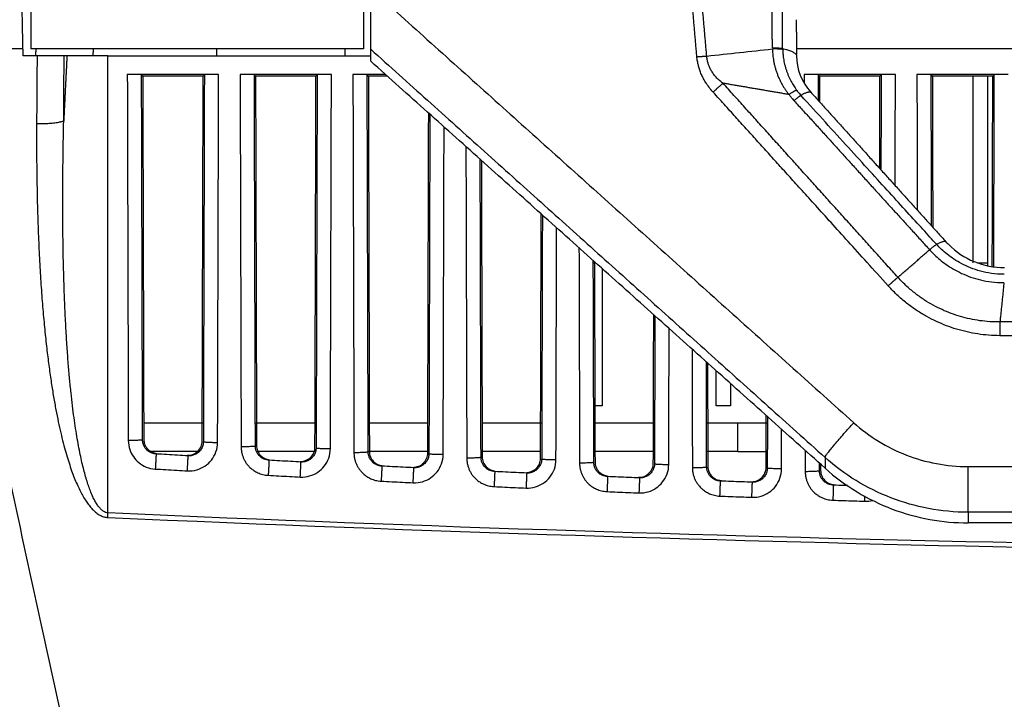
# Model space of a CAD drawing. Header units: millimetres. Extents: x 9946 to 11276, y -4769 to -3439.
# Tile 47 of 100: x 10811 to 10880, y -4035 to -3987. Entities that reach past the tile are written whole.
import ezdxf

# ---------------------------------------------------------------- set-up
doc = ezdxf.new("R2010")
doc.units = ezdxf.units.MM
doc.layers.add('ROXX NEO mini i_Fixture', color=7, linetype='Continuous', true_color=0x000000)

msp = doc.modelspace()

# ---------------------------------------------------------------- linework, layer by layer
at = {"layer": 'ROXX NEO mini i_Fixture', "color": 18, "lineweight": -3, "true_color": 0x000000}
for points, degree in [([(10835.138, -3984.875), (10852.05, -4000.067), (10868.961, -4015.26)], 2), ([(10835.138, -3989.108), (10835.138, -3989.058), (10835.138, -3988.631), (10835.138, -3987.678), (10835.138, -3986.452), (10835.138, -3985.452), (10835.138, -3984.875)], 3), ([(10810.785, -3989.068), (10810.785, -3989.068), (10810.78, -3988.829), (10810.767, -3988.171), (10810.747, -3987.24), (10810.73, -3986.42), (10810.719, -3985.89)], 3), ([(10857.98, -3989.633), (10857.839, -3987.994), (10857.697, -3986.356)], 2), ([(10858.669, -3989.58), (10858.53, -3987.971), (10858.39, -3986.363)], 2), ([(10863.27, -3989.002), (10863.259, -3987.732), (10863.248, -3986.462)], 2), ([(10863.988, -3989.053), (10863.978, -3987.786), (10863.967, -3986.52)], 2), ([(10864.938, -3987.036), (10864.949, -3988.246), (10864.959, -3989.455)], 2), ([(10810.785, -3989.068), (10806.712, -3989.068), (10802.638, -3989.068)], 2), ([(10810.796, -3989.568), (10810.795, -3989.513), (10810.792, -3989.402), (10810.789, -3989.235), (10810.786, -3989.124), (10810.785, -3989.068)], 3), ([(10834.638, -3989.068), (10822.988, -3989.068), (10811.338, -3989.068)], 2), ([(10811.681, -3989.566), (10811.694, -3989.317), (10811.707, -3989.068)], 2), ([(10815.702, -3989.068), (10815.689, -3989.318), (10815.675, -3989.568)], 2), ([(10824.338, -3989.046), (10824.338, -3989.307), (10824.338, -3989.568)], 2), ([(10833.338, -3989.568), (10833.338, -3989.318), (10833.338, -3989.068)], 2), ([(10835.138, -3989.108), (10851.046, -4003.399), (10866.954, -4017.69)], 2), ([(10835.138, -3989.948), (10835.138, -3989.528), (10835.138, -3989.108)], 2), ([(10858.669, -3989.58), (10860.204, -3989.418), (10861.738, -3989.255), (10863.272, -3989.083)], 3), ([(10863.272, -3989.083), (10863.273, -3989.137), (10863.277, -3989.249), (10863.288, -3989.418), (10863.307, -3989.607), (10863.335, -3989.81), (10863.374, -3990.034), (10863.427, -3990.27), (10863.493, -3990.51), (10863.57, -3990.747), (10863.659, -3990.979), (10863.756, -3991.203), (10863.861, -3991.417), (10863.97, -3991.616), (10864.082, -3991.798), (10864.189, -3991.958), (10864.301, -3992.112), (10864.39, -3992.224), (10864.437, -3992.279)], 3), ([(10863.99, -3989.121), (10863.991, -3989.169), (10863.995, -3989.267), (10864.005, -3989.415), (10864.021, -3989.58), (10864.045, -3989.759), (10864.079, -3989.955), (10864.124, -3990.163), (10864.179, -3990.373), (10864.244, -3990.582), (10864.318, -3990.788), (10864.4, -3990.987), (10864.487, -3991.177), (10864.578, -3991.356), (10864.671, -3991.522), (10864.76, -3991.668), (10864.852, -3991.81), (10864.925, -3991.914), (10864.964, -3991.967)], 3), ([(11006.72, -3989.068), (10935.84, -3989.068), (10864.96, -3989.068)], 2), ([(10811.772, -3989.568), (10811.447, -3989.568), (10811.121, -3989.568), (10810.796, -3989.568)], 3), ([(10811.772, -3989.568), (10811.765, -3990.389), (10811.752, -3992.001), (10811.742, -3993.554), (10811.738, -3994.315)], 3), ([(10813.668, -3989.568), (10813.6, -3989.568), (10813.408, -3989.568), (10812.958, -3989.568), (10812.395, -3989.568), (10811.987, -3989.568), (10811.772, -3989.568)], 3), ([(10813.863, -3989.568), (10813.75, -3991.844), (10813.637, -3994.119)], 2), ([(10813.637, -3994.119), (10813.641, -3993.388), (10813.649, -3991.899), (10813.661, -3990.354), (10813.668, -3989.568)], 3), ([(10813.863, -3989.568), (10813.766, -3989.568), (10813.668, -3989.568)], 2), ([(10816.738, -3989.568), (10825.941, -3989.568), (10835.145, -3989.568)], 2), ([(10816.738, -4021.577), (10816.738, -4005.573), (10816.738, -3989.568)], 2), ([(10859.114, -3992.106), (10859.011, -3991.991), (10858.821, -3991.763), (10858.586, -3991.42), (10858.402, -3991.095), (10858.262, -3990.791), (10858.157, -3990.503), (10858.08, -3990.234), (10858.022, -3989.955), (10857.99, -3989.744), (10857.98, -3989.633)], 3), ([(10859.812, -3991.488), (10859.705, -3991.412), (10859.508, -3991.255), (10859.266, -3991.005), (10859.078, -3990.757), (10858.938, -3990.519), (10858.834, -3990.291), (10858.759, -3990.071), (10858.705, -3989.844), (10858.677, -3989.672), (10858.669, -3989.58)], 3), ([(10864.96, -3989.562), (10864.968, -3990.482), (10865.309, -3991.396), (10865.964, -3992.121)], 3), ([(10866.954, -4018.443), (10851.046, -4004.196), (10835.138, -3989.948)], 2), ([(10818.091, -3990.87), (10818.126, -4003.69), (10818.161, -4016.511)], 2), ([(10824.486, -3990.87), (10821.288, -3990.87), (10818.091, -3990.87)], 2), ([(10819.16, -4016.458), (10819.125, -4003.689), (10819.09, -3990.92)], 2), ([(10819.09, -3990.92), (10819.131, -3990.961), (10819.172, -3991.002)], 2), ([(10819.172, -3991.002), (10819.207, -4003.712), (10819.241, -4016.422)], 2), ([(10823.405, -3991.002), (10821.288, -3991.002), (10819.172, -3991.002)], 2), ([(10823.335, -4016.542), (10823.37, -4003.772), (10823.405, -3991.002)], 2), ([(10823.487, -3990.92), (10823.446, -3990.961), (10823.405, -3991.002)], 2), ([(10823.487, -3990.92), (10823.451, -4003.754), (10823.416, -4016.588)], 2), ([(10824.415, -4016.64), (10824.45, -4003.755), (10824.486, -3990.87)], 2), ([(10825.991, -3990.87), (10826.027, -4003.911), (10826.062, -4016.953)], 2), ([(10832.386, -3990.87), (10829.188, -3990.87), (10825.991, -3990.87)], 2), ([(10827.061, -4016.9), (10827.025, -4003.91), (10826.99, -3990.92)], 2), ([(10826.99, -3990.92), (10827.031, -3990.961), (10827.072, -3991.002)], 2), ([(10827.072, -3991.002), (10827.107, -4003.933), (10827.143, -4016.864)], 2), ([(10831.305, -3991.002), (10829.188, -3991.002), (10827.072, -3991.002)], 2), ([(10831.233, -4016.975), (10831.269, -4003.989), (10831.305, -3991.002)], 2), ([(10831.387, -3990.92), (10831.346, -3990.961), (10831.305, -3991.002)], 2), ([(10831.387, -3990.92), (10831.351, -4003.97), (10831.315, -4017.021)], 2), ([(10832.314, -4017.073), (10832.35, -4003.971), (10832.386, -3990.87)], 2), ([(10833.891, -3990.87), (10833.927, -4004.116), (10833.964, -4017.363)], 2), ([(10836.183, -3990.87), (10835.037, -3990.87), (10833.891, -3990.87)], 2), ([(10834.962, -4017.311), (10834.926, -4004.115), (10834.89, -3990.92)], 2), ([(10834.89, -3990.92), (10834.931, -3990.961), (10834.972, -3991.002)], 2), ([(10834.972, -3991.002), (10835.008, -4004.138), (10835.044, -4017.274)], 2), ([(10836.314, -3991.002), (10835.643, -3991.002), (10834.972, -3991.002)], 2), ([(10871.886, -3990.87), (10868.688, -3990.87), (10865.491, -3990.87)], 2), ([(10865.491, -3990.87), (10865.492, -3991.17), (10865.492, -3991.47)], 2), ([(10866.495, -3992.708), (10866.492, -3991.814), (10866.49, -3990.92)], 2), ([(10866.49, -3990.92), (10866.531, -3990.961), (10866.572, -3991.002)], 2), ([(10870.805, -3991.002), (10868.688, -3991.002), (10866.572, -3991.002)], 2), ([(10866.572, -3991.002), (10866.574, -3991.9), (10866.577, -3992.799)], 2), ([(10870.787, -3997.457), (10870.796, -3994.229), (10870.805, -3991.002)], 2), ([(10870.887, -3990.92), (10870.846, -3990.961), (10870.805, -3991.002)], 2), ([(10870.887, -3990.92), (10870.878, -3994.218), (10870.869, -3997.516)], 2), ([(10870.911, -3990.91), (10870.899, -3990.913), (10870.89, -3990.916), (10870.887, -3990.92)], 3), ([(10871.864, -3998.649), (10871.875, -3994.759), (10871.886, -3990.87)], 2), ([(10879.786, -3990.87), (10876.588, -3990.87), (10873.391, -3990.87)], 2), ([(10873.391, -3990.87), (10873.404, -3995.618), (10873.417, -4000.367)], 2), ([(10874.419, -4001.455), (10874.404, -3996.187), (10874.39, -3990.92)], 2), ([(10874.39, -3990.92), (10874.431, -3990.961), (10874.472, -3991.002)], 2), ([(10878.705, -3991.002), (10876.588, -3991.002), (10874.472, -3991.002)], 2), ([(10874.472, -3991.002), (10874.486, -3996.284), (10874.501, -4001.566)], 2), ([(10877.338, -4004.068), (10877.338, -3997.535), (10877.338, -3991.002)], 2), ([(10878.338, -3991.002), (10878.338, -3997.535), (10878.338, -4004.068)], 2), ([(10878.668, -4004.333), (10878.686, -3997.667), (10878.705, -3991.002)], 2), ([(10878.787, -3990.92), (10878.746, -3990.961), (10878.705, -3991.002)], 2), ([(10878.787, -3990.92), (10878.768, -3997.632), (10878.75, -4004.345)], 2), ([(10864.437, -3992.279), (10862.124, -3991.884), (10859.812, -3991.488)], 2), ([(10872.058, -4005.076), (10865.935, -3998.282), (10859.812, -3991.488)], 2), ([(10871.379, -4005.676), (10870.867, -4005.11), (10869.888, -4004.026), (10868.553, -4002.548), (10867.352, -4001.22), (10866.281, -4000.035), (10865.335, -3998.987), (10864.491, -3998.054), (10863.719, -3997.2), (10862.987, -3996.389), (10862.257, -3995.582), (10861.532, -3994.779), (10860.792, -3993.96), (10860.002, -3993.087), (10859.419, -3992.442), (10859.114, -3992.106)], 3), ([(10864.437, -3992.279), (10864.475, -3992.331), (10864.551, -3992.431), (10864.669, -3992.574), (10864.748, -3992.665), (10864.788, -3992.709)], 3), ([(10864.964, -3991.967), (10864.996, -3992.01), (10865.061, -3992.095), (10865.159, -3992.215), (10865.226, -3992.29), (10865.26, -3992.327)], 3), ([(10874.762, -4002.767), (10874.468, -4002.444), (10873.832, -4001.745), (10872.73, -4000.534), (10871.488, -3999.17), (10870.114, -3997.66), (10868.613, -3996.011), (10866.993, -3994.232), (10865.849, -3992.975), (10865.26, -3992.327)], 3), ([(10865.964, -3992.121), (10870.693, -3997.353), (10875.421, -4002.584)], 2), ([(10864.788, -3992.709), (10869.531, -3997.929), (10874.275, -4003.15)], 2), ([(10839.132, -4017.377), (10839.165, -4005.481), (10839.198, -3993.584)], 2), ([(10839.279, -3993.657), (10839.247, -4005.539), (10839.214, -4017.422)], 2), ([(10811.738, -3994.315), (10811.734, -3995.129), (10811.735, -3996.696), (10811.763, -3998.859), (10811.813, -4000.846), (10811.881, -4002.676), (10811.967, -4004.379), (10812.07, -4005.989), (10812.19, -4007.519), (10812.323, -4008.935), (10812.464, -4010.224), (10812.612, -4011.398), (10812.766, -4012.473), (10812.926, -4013.461), (10813.09, -4014.371), (10813.258, -4015.208), (10813.429, -4015.979), (10813.604, -4016.688), (10813.782, -4017.342), (10813.962, -4017.944), (10814.146, -4018.498), (10814.332, -4019.003), (10814.52, -4019.464), (10814.71, -4019.882), (10814.904, -4020.261), (10815.101, -4020.602), (10815.305, -4020.909), (10815.518, -4021.184), (10815.746, -4021.427), (10815.99, -4021.631), (10816.241, -4021.781), (10816.476, -4021.869), (10816.641, -4021.895), (10816.724, -4021.899)], 3), ([(10816.738, -4021.577), (10816.68, -4021.574), (10816.565, -4021.547), (10816.4, -4021.46), (10816.223, -4021.31), (10816.053, -4021.107), (10815.893, -4020.865), (10815.745, -4020.591), (10815.603, -4020.286), (10815.467, -4019.946), (10815.333, -4019.569), (10815.203, -4019.153), (10815.074, -4018.694), (10814.948, -4018.19), (10814.824, -4017.64), (10814.703, -4017.04), (10814.585, -4016.389), (10814.47, -4015.683), (10814.359, -4014.916), (10814.251, -4014.083), (10814.148, -4013.177), (10814.05, -4012.193), (10813.957, -4011.124), (10813.87, -4009.955), (10813.791, -4008.672), (10813.72, -4007.262), (10813.661, -4005.739), (10813.616, -4004.137), (10813.586, -4002.441), (10813.57, -4000.62), (10813.571, -3998.642), (10813.591, -3996.489), (10813.619, -3994.929), (10813.637, -3994.119)], 3), ([(10840.213, -4017.474), (10840.244, -4006.012), (10840.275, -3994.549)], 2), ([(10841.805, -3995.919), (10841.835, -4006.83), (10841.865, -4017.742)], 2), ([(10842.863, -4017.69), (10842.835, -4007.253), (10842.806, -3996.816)], 2), ([(10842.888, -3996.889), (10842.916, -4007.271), (10842.945, -4017.653)], 2), ([(10847.031, -4017.747), (10847.055, -4009.184), (10847.078, -4000.621)], 2), ([(10847.16, -4000.715), (10847.136, -4009.253), (10847.113, -4017.792)], 2), ([(10848.112, -4017.844), (10848.134, -4009.726), (10848.156, -4001.607)], 2), ([(10874.275, -4003.15), (10874.35, -4003.085), (10874.494, -4002.965), (10874.665, -4002.83), (10874.737, -4002.78), (10874.762, -4002.767)], 3), ([(10879.49, -4004.864), (10879.179, -4004.863), (10878.584, -4004.815), (10877.825, -4004.654), (10877.137, -4004.424), (10876.514, -4004.135), (10875.969, -4003.812), (10875.496, -4003.466), (10875.107, -4003.127), (10874.871, -4002.887), (10874.762, -4002.767)], 3), ([(10849.724, -4003.012), (10849.745, -4010.551), (10849.766, -4018.09)], 2), ([(10872.058, -4005.076), (10873.166, -4004.113), (10874.275, -4003.15)], 2), ([(10874.275, -4003.15), (10874.382, -4003.269), (10874.611, -4003.504), (10874.985, -4003.839), (10875.426, -4004.179), (10875.933, -4004.505), (10876.508, -4004.807), (10877.145, -4005.067), (10877.84, -4005.272), (10878.607, -4005.413), (10879.182, -4005.45), (10879.485, -4005.449)], 3), ([(10850.764, -4018.037), (10850.745, -4010.973), (10850.725, -4003.908)], 2), ([(10850.747, -4004.068), (10850.83, -4004.068), (10850.913, -4004.068)], 2), ([(10850.807, -4003.982), (10850.827, -4010.991), (10850.846, -4018)], 2), ([(10877.636, -4004.068), (10877.987, -4004.068), (10878.338, -4004.068)], 2), ([(10878.338, -4004.068), (10878.338, -4004.17), (10878.338, -4004.271)], 2), ([(10851.338, -4004.445), (10851.338, -4009.257), (10851.338, -4014.068)], 2), ([(10879.202, -4009.165), (10878.934, -4009.164), (10878.405, -4009.141), (10877.653, -4009.054), (10876.899, -4008.912), (10876.164, -4008.718), (10875.448, -4008.473), (10874.754, -4008.179), (10874.076, -4007.833), (10873.417, -4007.435), (10872.753, -4006.964), (10872.076, -4006.397), (10871.61, -4005.933), (10871.379, -4005.676)], 3), ([(10879.205, -4008.203), (10878.963, -4008.206), (10878.482, -4008.193), (10877.796, -4008.123), (10877.108, -4008.003), (10876.437, -4007.832), (10875.781, -4007.615), (10875.147, -4007.352), (10874.526, -4007.04), (10873.921, -4006.679), (10873.315, -4006.251), (10872.695, -4005.735), (10872.268, -4005.308), (10872.058, -4005.076)], 3), ([(10879.483, -4005.476), (10879.344, -4006.839), (10879.205, -4008.203)], 2), ([(10854.93, -4018.087), (10854.945, -4012.893), (10854.959, -4007.7)], 2), ([(10855.04, -4007.773), (10855.026, -4012.952), (10855.012, -4018.131)], 2), ([(10992.471, -4008.203), (10935.838, -4008.203), (10879.205, -4008.203)], 2), ([(10856.011, -4018.183), (10856.024, -4013.424), (10856.037, -4008.665)], 2), ([(10992.473, -4009.165), (10935.837, -4009.165), (10879.202, -4009.165)], 2), ([(10857.644, -4010.104), (10857.655, -4014.255), (10857.666, -4018.406)], 2), ([(10858.665, -4018.354), (10858.655, -4014.677), (10858.645, -4011.001)], 2), ([(10858.727, -4011.074), (10858.737, -4014.695), (10858.747, -4018.316)], 2), ([(10859.338, -4014.068), (10859.338, -4012.845), (10859.338, -4011.622)], 2), ([(10860.338, -4012.518), (10860.338, -4013.293), (10860.338, -4014.068)], 2), ([(10851.338, -4014.068), (10851.054, -4014.068), (10850.77, -4014.068)], 2), ([(10860.338, -4014.068), (10859.838, -4014.068), (10859.338, -4014.068)], 2), ([(10819.246, -4015.268), (10821.333, -4015.268), (10823.42, -4015.268)], 2), ([(10827.077, -4015.268), (10829.201, -4015.268), (10831.324, -4015.268)], 2), ([(10834.988, -4015.268), (10837.071, -4015.268), (10839.155, -4015.268)], 2), ([(10842.939, -4015.268), (10845.002, -4015.268), (10847.065, -4015.268)], 2), ([(10850.77, -4015.268), (10852.913, -4015.268), (10855.055, -4015.268)], 2), ([(10858.681, -4015.268), (10859.759, -4015.268), (10860.838, -4015.268)], 2), ([(10860.838, -4017.268), (10860.838, -4016.268), (10860.838, -4015.268)], 2), ([(10862.829, -4018.394), (10862.834, -4016.576), (10862.839, -4014.758)], 2), ([(10862.921, -4014.831), (10862.916, -4016.635), (10862.911, -4018.438)], 2), ([(10868.961, -4015.26), (10869.507, -4015.75), (10870.667, -4016.614), (10872.624, -4017.585), (10874.745, -4018.192), (10876.228, -4018.335), (10876.991, -4018.335)], 3), ([(10863.91, -4018.491), (10863.914, -4017.107), (10863.917, -4015.723)], 2), ([(10818.161, -4016.511), (10818.162, -4016.736), (10818.238, -4017.15), (10818.493, -4017.651), (10818.87, -4018.069), (10819.406, -4018.392), (10819.823, -4018.49), (10820.051, -4018.503)], 3), ([(10820.109, -4017.453), (10820.016, -4017.448), (10819.837, -4017.412), (10819.601, -4017.295), (10819.417, -4017.136), (10819.28, -4016.947), (10819.187, -4016.727), (10819.16, -4016.551), (10819.16, -4016.458)], 3), ([(10822.275, -4017.538), (10822.417, -4017.546), (10822.679, -4017.506), (10823.042, -4017.287), (10823.279, -4016.941), (10823.334, -4016.683), (10823.335, -4016.542)], 3), ([(10822.296, -4018.632), (10822.531, -4018.645), (10822.97, -4018.59), (10823.541, -4018.323), (10823.999, -4017.91), (10824.336, -4017.313), (10824.414, -4016.876), (10824.415, -4016.64)], 3), ([(10823.416, -4016.588), (10823.416, -4016.683), (10823.388, -4016.87), (10823.269, -4017.128), (10823.096, -4017.33), (10822.885, -4017.478), (10822.636, -4017.57), (10822.448, -4017.587), (10822.353, -4017.581)], 3), ([(10823.17, -4017.268), (10821.376, -4017.268), (10819.581, -4017.268)], 2), ([(10822.353, -4017.581), (10822.103, -4017.567), (10821.605, -4017.539), (10820.857, -4017.496), (10820.358, -4017.467), (10820.109, -4017.453)], 3), ([(10826.062, -4016.953), (10826.063, -4017.042), (10826.075, -4017.214), (10826.121, -4017.446), (10826.19, -4017.662), (10826.282, -4017.865), (10826.397, -4018.062), (10826.542, -4018.253), (10826.724, -4018.44), (10826.951, -4018.618), (10827.23, -4018.775), (10827.565, -4018.896), (10827.822, -4018.938), (10827.96, -4018.945)], 3), ([(10828.014, -4017.895), (10827.951, -4017.891), (10827.832, -4017.873), (10827.675, -4017.821), (10827.541, -4017.752), (10827.43, -4017.673), (10827.339, -4017.589), (10827.265, -4017.502), (10827.204, -4017.414), (10827.155, -4017.323), (10827.116, -4017.228), (10827.087, -4017.128), (10827.067, -4017.02), (10827.061, -4016.941), (10827.061, -4016.9)], 3), ([(10831.315, -4017.268), (10829.224, -4017.268), (10827.133, -4017.268)], 2), ([(10830.203, -4019.065), (10830.437, -4019.077), (10830.876, -4019.021), (10831.444, -4018.753), (10831.9, -4018.34), (10832.235, -4017.744), (10832.313, -4017.308), (10832.314, -4017.073)], 3), ([(10831.315, -4017.021), (10831.315, -4017.115), (10831.287, -4017.302), (10831.169, -4017.559), (10830.996, -4017.761), (10830.786, -4017.909), (10830.539, -4018.002), (10830.351, -4018.019), (10830.255, -4018.014)], 3), ([(10833.964, -4017.363), (10833.964, -4017.453), (10833.976, -4017.625), (10834.023, -4017.858), (10834.092, -4018.074), (10834.184, -4018.278), (10834.3, -4018.474), (10834.446, -4018.666), (10834.628, -4018.853), (10834.856, -4019.031), (10835.136, -4019.188), (10835.473, -4019.308), (10835.731, -4019.349), (10835.869, -4019.356)], 3), ([(10835.919, -4018.305), (10835.856, -4018.302), (10835.736, -4018.285), (10835.578, -4018.233), (10835.444, -4018.164), (10835.332, -4018.085), (10835.241, -4018.001), (10835.167, -4017.914), (10835.106, -4017.825), (10835.057, -4017.734), (10835.018, -4017.639), (10834.988, -4017.539), (10834.968, -4017.431), (10834.962, -4017.352), (10834.962, -4017.311)], 3), ([(10839.214, -4017.268), (10837.107, -4017.268), (10835, -4017.268)], 2), ([(10839.214, -4017.422), (10839.214, -4017.516), (10839.186, -4017.703), (10839.068, -4017.96), (10838.897, -4018.161), (10838.687, -4018.309), (10838.441, -4018.403), (10838.254, -4018.421), (10838.158, -4018.416)], 3), ([(10847.034, -4017.268), (10844.953, -4017.268), (10842.872, -4017.268)], 2), ([(10854.944, -4017.268), (10852.863, -4017.268), (10850.783, -4017.268)], 2), ([(10860.838, -4017.268), (10859.766, -4017.268), (10858.693, -4017.268)], 2), ([(10865.563, -4017.254), (10865.565, -4017.973), (10865.567, -4018.691)], 2), ([(10830.255, -4018.014), (10830.006, -4018.001), (10829.508, -4017.975), (10828.761, -4017.935), (10828.263, -4017.908), (10828.014, -4017.895)], 3), ([(10838.109, -4019.467), (10838.344, -4019.478), (10838.781, -4019.42), (10839.347, -4019.151), (10839.801, -4018.739), (10840.134, -4018.145), (10840.212, -4017.709), (10840.213, -4017.474)], 3), ([(10841.865, -4017.742), (10841.865, -4017.832), (10841.878, -4018.005), (10841.924, -4018.238), (10841.994, -4018.454), (10842.086, -4018.659), (10842.202, -4018.856), (10842.349, -4019.048), (10842.532, -4019.235), (10842.76, -4019.412), (10843.042, -4019.569), (10843.38, -4019.689), (10843.639, -4019.729), (10843.778, -4019.735)], 3), ([(10843.824, -4018.684), (10843.761, -4018.682), (10843.64, -4018.664), (10843.482, -4018.613), (10843.347, -4018.544), (10843.235, -4018.465), (10843.143, -4018.381), (10843.069, -4018.294), (10843.008, -4018.205), (10842.958, -4018.114), (10842.919, -4018.019), (10842.889, -4017.918), (10842.869, -4017.81), (10842.863, -4017.731), (10842.863, -4017.69)], 3), ([(10846.016, -4019.837), (10846.25, -4019.848), (10846.687, -4019.788), (10847.249, -4019.518), (10847.701, -4019.107), (10848.033, -4018.514), (10848.111, -4018.079), (10848.112, -4017.844)], 3), ([(10847.113, -4017.792), (10847.112, -4017.886), (10847.085, -4018.072), (10846.968, -4018.329), (10846.797, -4018.53), (10846.588, -4018.678), (10846.343, -4018.772), (10846.157, -4018.791), (10846.061, -4018.786)], 3), ([(10849.766, -4018.09), (10849.766, -4018.18), (10849.779, -4018.353), (10849.825, -4018.587), (10849.895, -4018.804), (10849.988, -4019.008), (10850.105, -4019.206), (10850.252, -4019.398), (10850.435, -4019.585), (10850.665, -4019.763), (10850.948, -4019.919), (10851.288, -4020.038), (10851.548, -4020.078), (10851.687, -4020.083)], 3), ([(10851.729, -4019.032), (10851.666, -4019.03), (10851.545, -4019.013), (10851.386, -4018.962), (10851.25, -4018.893), (10851.137, -4018.814), (10851.045, -4018.73), (10850.97, -4018.643), (10850.909, -4018.554), (10850.86, -4018.462), (10850.82, -4018.367), (10850.79, -4018.267), (10850.77, -4018.158), (10850.764, -4018.079), (10850.764, -4018.037)], 3), ([(10853.887, -4019.083), (10854.027, -4019.089), (10854.286, -4019.046), (10854.643, -4018.825), (10854.876, -4018.481), (10854.93, -4018.225), (10854.93, -4018.087)], 3), ([(10855.012, -4018.131), (10855.012, -4018.225), (10854.984, -4018.411), (10854.867, -4018.666), (10854.697, -4018.867), (10854.49, -4019.015), (10854.246, -4019.11), (10854.059, -4019.129), (10853.964, -4019.125)], 3), ([(10866.566, -4018.639), (10866.565, -4018.366), (10866.564, -4018.094)], 2), ([(10876.991, -4021.533), (10876.048, -4021.533), (10874.179, -4021.354), (10871.532, -4020.595), (10869.089, -4019.385), (10867.629, -4018.296), (10866.954, -4017.69)], 3), ([(10866.954, -4017.69), (10866.954, -4018.066), (10866.954, -4018.443)], 2), ([(10820.051, -4018.503), (10820.3, -4018.518), (10820.799, -4018.546), (10821.548, -4018.589), (10822.046, -4018.618), (10822.296, -4018.632)], 3), ([(10838.158, -4018.416), (10837.909, -4018.404), (10837.412, -4018.379), (10836.665, -4018.342), (10836.168, -4018.318), (10835.919, -4018.305)], 3), ([(10846.061, -4018.786), (10845.813, -4018.775), (10845.315, -4018.753), (10844.57, -4018.719), (10844.073, -4018.696), (10843.824, -4018.684)], 3), ([(10853.923, -4020.176), (10854.157, -4020.186), (10854.593, -4020.125), (10855.152, -4019.854), (10855.602, -4019.443), (10855.933, -4018.851), (10856.01, -4018.417), (10856.011, -4018.183)], 3), ([(10857.666, -4018.406), (10857.667, -4018.497), (10857.679, -4018.67), (10857.726, -4018.904), (10857.797, -4019.122), (10857.889, -4019.327), (10858.007, -4019.524), (10858.155, -4019.717), (10858.339, -4019.904), (10858.57, -4020.082), (10858.854, -4020.238), (10859.195, -4020.356), (10859.456, -4020.395), (10859.596, -4020.4)], 3), ([(10859.634, -4019.349), (10859.57, -4019.347), (10859.449, -4019.33), (10859.289, -4019.279), (10859.153, -4019.211), (10859.04, -4019.132), (10858.947, -4019.048), (10858.872, -4018.961), (10858.811, -4018.872), (10858.761, -4018.78), (10858.721, -4018.685), (10858.691, -4018.584), (10858.671, -4018.475), (10858.665, -4018.395), (10858.665, -4018.354)], 3), ([(10861.83, -4020.484), (10862.064, -4020.493), (10862.498, -4020.43), (10863.055, -4020.159), (10863.503, -4019.748), (10863.832, -4019.158), (10863.909, -4018.724), (10863.91, -4018.491)], 3), ([(10862.911, -4018.438), (10862.911, -4018.532), (10862.884, -4018.718), (10862.767, -4018.973), (10862.598, -4019.174), (10862.391, -4019.321), (10862.148, -4019.416), (10861.962, -4019.436), (10861.867, -4019.433)], 3), ([(10865.567, -4018.691), (10865.567, -4018.782), (10865.58, -4018.956), (10865.627, -4019.191), (10865.698, -4019.408), (10865.791, -4019.614), (10865.909, -4019.812), (10866.058, -4020.005), (10866.243, -4020.192), (10866.475, -4020.369), (10866.76, -4020.526), (10867.102, -4020.643), (10867.364, -4020.681), (10867.504, -4020.686)], 3), ([(10867.539, -4019.634), (10867.475, -4019.632), (10867.353, -4019.616), (10867.193, -4019.566), (10867.056, -4019.497), (10866.942, -4019.419), (10866.849, -4019.334), (10866.774, -4019.247), (10866.712, -4019.158), (10866.662, -4019.066), (10866.622, -4018.971), (10866.592, -4018.869), (10866.572, -4018.761), (10866.566, -4018.681), (10866.566, -4018.639)], 3), ([(10866.646, -4018.167), (10866.647, -4018.384), (10866.647, -4018.601)], 2), ([(10866.954, -4018.443), (10867.655, -4019.071), (10869.164, -4020.183), (10871.641, -4021.383), (10874.269, -4022.112), (10876.084, -4022.276), (10876.991, -4022.276)], 3), ([(10876.991, -4018.335), (10935.838, -4018.335), (10994.685, -4018.335)], 2), ([(10827.96, -4018.945), (10828.209, -4018.959), (10828.708, -4018.985), (10829.455, -4019.025), (10829.953, -4019.052), (10830.203, -4019.065)], 3), ([(10835.869, -4019.356), (10836.118, -4019.368), (10836.616, -4019.393), (10837.363, -4019.43), (10837.86, -4019.454), (10838.109, -4019.467)], 3), ([(10853.964, -4019.125), (10853.716, -4019.115), (10853.219, -4019.095), (10852.474, -4019.064), (10851.977, -4019.043), (10851.729, -4019.032)], 3), ([(10861.867, -4019.433), (10861.619, -4019.424), (10861.123, -4019.405), (10860.378, -4019.377), (10859.882, -4019.358), (10859.634, -4019.349)], 3), ([(10859.711, -4019.313), (10859.718, -4019.313), (10859.725, -4019.314), (10859.732, -4019.314)], 3), ([(10843.778, -4019.735), (10844.027, -4019.747), (10844.524, -4019.77), (10845.27, -4019.804), (10845.768, -4019.826), (10846.016, -4019.837)], 3), ([(10851.687, -4020.083), (10851.935, -4020.094), (10852.432, -4020.115), (10853.178, -4020.146), (10853.675, -4020.166), (10853.923, -4020.176)], 3), ([(10859.596, -4020.4), (10859.844, -4020.41), (10860.341, -4020.429), (10861.085, -4020.456), (10861.582, -4020.475), (10861.83, -4020.484)], 3), ([(10867.504, -4020.686), (10867.752, -4020.694), (10868.249, -4020.711), (10868.993, -4020.736), (10869.489, -4020.753), (10869.737, -4020.761)], 3), ([(10869.737, -4020.761), (10869.937, -4020.767), (10870.125, -4020.745), (10870.301, -4020.7)], 3), ([(11054.938, -4021.577), (11033.985, -4022.509), (10993.264, -4023.835), (10938.657, -4024.444), (10881.826, -4023.93), (10839.056, -4022.57), (10816.738, -4021.577)], 3), ([(10994.685, -4021.533), (10935.838, -4021.533), (10876.991, -4021.533)], 2), ([(10876.991, -4021.533), (10876.991, -4021.905), (10876.991, -4022.276)], 2), ([(10816.724, -4021.899), (10839.045, -4022.88), (10881.82, -4024.225), (10938.658, -4024.734), (10993.27, -4024.131), (11033.996, -4022.82), (11054.953, -4021.899)], 3), ([(10994.685, -4022.276), (10935.838, -4022.276), (10876.991, -4022.276)], 2)]:
    msp.add_open_spline(points, degree=degree, dxfattribs=at)
for points, weights, knots in [([(10811.338, -3985.89), (10811.338, -3987.183), (10811.338, -3988.126), (10811.338, -3989.068), (10811.338, -3989.068)], [1, 0.9181008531, 1, 0.9181008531, 1], [-4.890413, -4.890413, -4.890413, -2.445206, -2.445206, 0, 0, 0]), ([(10834.638, -3985.89), (10834.638, -3987.183), (10834.638, -3988.126), (10834.638, -3989.068), (10834.638, -3989.068)], [1, 0.9181008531, 1, 0.9181008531, 1], [0, 0, 0, 2.445206, 2.445206, 4.890413, 4.890413, 4.890413]), ([(10820.109, -4017.453), (10820.109, -4017.464), (10820.092, -4017.773), (10820.075, -4018.083), (10820.051, -4018.503)], [1, 0.921363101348, 1, 0.921363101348, 1], [-1.596894, -1.596894, -1.596894, -0.798447, -0.798447, 0, 0, 0]), ([(10822.296, -4018.632), (10822.32, -4018.211), (10822.337, -4017.902), (10822.353, -4017.593), (10822.353, -4017.581)], [1, 0.921362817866, 1, 0.921362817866, 1], [-1.596897, -1.596897, -1.596897, -0.798448, -0.798448, 0, 0, 0]), ([(10828.014, -4017.895), (10828.015, -4017.906), (10827.999, -4018.215), (10827.983, -4018.525), (10827.96, -4018.945)], [1, 0.921362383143, 1, 0.921362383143, 1], [-1.596901, -1.596901, -1.596901, -0.798451, -0.798451, 0, 0, 0]), ([(10830.203, -4019.065), (10830.225, -4018.644), (10830.24, -4018.335), (10830.256, -4018.025), (10830.255, -4018.014)], [1, 0.921361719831, 1, 0.921361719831, 1], [-1.596908, -1.596908, -1.596908, -0.798454, -0.798454, 0, 0, 0]), ([(10835.919, -4018.305), (10835.92, -4018.316), (10835.905, -4018.626), (10835.89, -4018.935), (10835.869, -4019.356)], [1, 0.921361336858, 1, 0.921361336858, 1], [-1.596912, -1.596912, -1.596912, -0.798456, -0.798456, 0, 0, 0]), ([(10838.109, -4019.467), (10838.13, -4019.046), (10838.144, -4018.736), (10838.159, -4018.427), (10838.158, -4018.416)], [1, 0.92136070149, 1, 0.92136070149, 1], [-1.596919, -1.596919, -1.596919, -0.798459, -0.798459, 0, 0, 0]), ([(10843.824, -4018.684), (10843.825, -4018.696), (10843.811, -4019.005), (10843.797, -4019.315), (10843.778, -4019.735)], [1, 0.921360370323, 1, 0.921360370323, 1], [-1.596922, -1.596922, -1.596922, -0.798461, -0.798461, 0, 0, 0]), ([(10846.061, -4018.786), (10846.062, -4018.797), (10846.048, -4019.107), (10846.035, -4019.416), (10846.016, -4019.837)], [1, 0.921359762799, 1, 0.921359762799, 1], [0, 0, 0, 0.798464, 0.798464, 1.596928, 1.596928, 1.596928]), ([(10851.729, -4019.032), (10851.729, -4019.043), (10851.717, -4019.353), (10851.705, -4019.663), (10851.687, -4020.083)], [1, 0.921359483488, 1, 0.921359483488, 1], [-1.596931, -1.596931, -1.596931, -0.798466, -0.798466, 0, 0, 0]), ([(10853.964, -4019.125), (10853.965, -4019.136), (10853.953, -4019.446), (10853.941, -4019.755), (10853.923, -4020.176)], [1, 0.921358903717, 1, 0.921358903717, 1], [0, 0, 0, 0.798469, 0.798469, 1.596937, 1.596937, 1.596937]), ([(10859.596, -4020.4), (10859.612, -4019.979), (10859.623, -4019.67), (10859.634, -4019.36), (10859.634, -4019.349)], [1, 0.921358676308, 1, 0.921358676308, 1], [0, 0, 0, 0.79847, 0.79847, 1.59694, 1.59694, 1.59694]), ([(10861.83, -4020.484), (10861.846, -4020.063), (10861.857, -4019.753), (10861.868, -4019.444), (10861.867, -4019.433)], [1, 0.921358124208, 1, 0.921358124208, 1], [-1.596945, -1.596945, -1.596945, -0.798473, -0.798473, 0, 0, 0]), ([(10867.539, -4019.634), (10867.539, -4019.645), (10867.529, -4019.955), (10867.519, -4020.265), (10867.504, -4020.686)], [1, 0.921357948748, 1, 0.921357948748, 1], [-1.596947, -1.596947, -1.596947, -0.798474, -0.798474, 0, 0, 0])]:
    msp.add_rational_spline(points, weights, degree=2, knots=knots, dxfattribs=at)
for points, knots in [([(10803.338, -3989.068), (10803.837, -3991.375), (10805.328, -3998.288), (10808.31, -4012.062), (10811.735, -4028.041), (10814.26, -4039.486), (10815.228, -4044.12), (10815.255, -4044.246)], [0, 0, 0, 0, 7.154659, 21.463978, 42.927957, 57.237276, 57.635256, 57.635256, 57.635256, 57.635256]), ([(10875.421, -4002.584), (10875.485, -4002.655), (10875.55, -4002.724), (10875.618, -4002.791), (10876.637, -4003.806), (10878.041, -4004.4), (10879.532, -4004.4)], [4.288655, 4.288655, 4.288655, 4.288655, 4.588981, 4.588981, 4.588981, 9.112193, 9.112193, 9.112193, 9.112193]), ([(10819.241, -4016.422), (10819.242, -4016.553), (10819.29, -4016.795), (10819.499, -4017.127), (10819.799, -4017.337), (10820.012, -4017.399), (10820.114, -4017.412)], [-1.536388, -1.536388, -1.536388, -1.536388, -1.152291, -0.768194, -0.384097, -0.072607, -0.072607, -0.072607, -0.072607]), ([(10827.143, -4016.864), (10827.143, -4016.994), (10827.191, -4017.236), (10827.398, -4017.566), (10827.701, -4017.779), (10827.917, -4017.841), (10828.02, -4017.854)], [-1.540502, -1.540502, -1.540502, -1.540502, -1.155377, -0.770251, -0.385126, -0.071271, -0.071271, -0.071271, -0.071271]), ([(10830.218, -4017.973), (10830.344, -4017.975), (10830.592, -4017.931), (10830.942, -4017.719), (10831.178, -4017.373), (10831.233, -4017.115), (10831.233, -4016.975)], [-1.612824, -1.612824, -1.612824, -1.612824, -1.239059, -0.826039, -0.41302, 0, 0, 0, 0]), ([(10835.044, -4017.274), (10835.044, -4017.404), (10835.092, -4017.646), (10835.3, -4017.977), (10835.604, -4018.19), (10835.82, -4018.252), (10835.924, -4018.264)], [-1.544608, -1.544608, -1.544608, -1.544608, -1.158456, -0.772304, -0.386152, -0.072284, -0.072284, -0.072284, -0.072284]), ([(10838.157, -4018.374), (10838.269, -4018.372), (10838.505, -4018.325), (10838.843, -4018.119), (10839.077, -4017.773), (10839.132, -4017.517), (10839.132, -4017.377)], [-1.572257, -1.572257, -1.572257, -1.572257, -1.235948, -0.823965, -0.411983, 0, 0, 0, 0]), ([(10842.945, -4017.653), (10842.945, -4017.783), (10842.994, -4018.026), (10843.203, -4018.358), (10843.515, -4018.575), (10843.741, -4018.636), (10843.854, -4018.646)], [-1.548733, -1.548733, -1.548733, -1.548733, -1.16155, -0.774367, -0.387183, -0.04711, -0.04711, -0.04711, -0.04711]), ([(10846.06, -4018.745), (10846.172, -4018.742), (10846.406, -4018.694), (10846.743, -4018.488), (10846.977, -4018.143), (10847.031, -4017.887), (10847.031, -4017.747)], [-1.56826, -1.56826, -1.56826, -1.56826, -1.232838, -0.821892, -0.410946, 0, 0, 0, 0]), ([(10850.846, -4018), (10850.846, -4018.131), (10850.895, -4018.375), (10851.105, -4018.707), (10851.415, -4018.921), (10851.637, -4018.982), (10851.746, -4018.993)], [-1.552859, -1.552859, -1.552859, -1.552859, -1.164644, -0.77643, -0.388215, -0.060166, -0.060166, -0.060166, -0.060166]), ([(10858.747, -4018.316), (10858.747, -4018.448), (10858.796, -4018.692), (10859.007, -4019.024), (10859.313, -4019.236), (10859.53, -4019.296), (10859.633, -4019.307)], [-1.556985, -1.556985, -1.556985, -1.556985, -1.167739, -0.778492, -0.389246, -0.077625, -0.077625, -0.077625, -0.077625]), ([(10861.866, -4019.391), (10861.977, -4019.387), (10862.21, -4019.339), (10862.544, -4019.132), (10862.775, -4018.788), (10862.829, -4018.533), (10862.829, -4018.394)], [-1.560267, -1.560267, -1.560267, -1.560267, -1.226622, -0.817748, -0.408874, 0, 0, 0, 0]), ([(10866.647, -4018.601), (10866.648, -4018.733), (10866.697, -4018.978), (10866.909, -4019.311), (10867.219, -4019.523), (10867.44, -4019.583), (10867.546, -4019.594)], [-1.561111, -1.561111, -1.561111, -1.561111, -1.170833, -0.780556, -0.390278, -0.069424, -0.069424, -0.069424, -0.069424]), ([(10868.539, -4019.668), (10868.454, -4019.665), (10868.12, -4019.654), (10867.787, -4019.643), (10867.539, -4019.634)], [-1.001531, -1.001531, -1.001531, -1.001531, -0.744409, 0, 0, 0, 0])]:
    msp.add_open_spline(points, degree=3, knots=knots, dxfattribs=at)
for points, weights in [([(10863.27, -3989.002), (10863.811, -3989.008), (10863.988, -3989.053)], [1, 0.873858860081, 1]), ([(10863.99, -3989.121), (10863.813, -3989.081), (10863.272, -3989.083)], [1, 0.873940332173, 1]), ([(10863.988, -3989.053), (10864.958, -3989.296), (10864.96, -3989.562)], [1, 0.98696566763, 1]), ([(10816.738, -3989.568), (10814.548, -3989.568), (10813.863, -3989.568)], [1, 0.810041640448, 1]), ([(10857.98, -3989.633), (10858.33, -3989.603), (10858.669, -3989.58)], [1, 0.993413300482, 1]), ([(10859.812, -3991.488), (10859.472, -3991.784), (10859.114, -3992.106)], [1, 0.98733845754, 1]), ([(10864.964, -3991.967), (10864.828, -3992.012), (10864.437, -3992.279)], [1, 0.892246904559, 1]), ([(10864.788, -3992.709), (10865.144, -3992.398), (10865.26, -3992.327)], [1, 0.892306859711, 1]), ([(10865.26, -3992.327), (10865.855, -3992), (10865.964, -3992.121)], [1, 0.991113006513, 1]), ([(10811.738, -3994.315), (10813.181, -3994.323), (10813.637, -3994.119)], [1, 0.81108399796, 1]), ([(10874.762, -4002.767), (10875.317, -4002.469), (10875.421, -4002.584)], [1, 0.991776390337, 1]), ([(10872.058, -4005.076), (10871.727, -4005.364), (10871.379, -4005.676)], [1, 0.988034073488, 1]), ([(10879.205, -4008.203), (10879.203, -4008.665), (10879.202, -4009.165)], [1, 0.986298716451, 1]), ([(10860.838, -4015.268), (10862.054, -4015.268), (10862.927, -4015.268)], [1, 0.856238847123, 0.853602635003]), ([(10863.409, -4015.268), (10863.426, -4015.268), (10863.442, -4015.268)], [0.866398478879, 0.867527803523, 0.868756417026]), ([(10866.954, -4017.69), (10866.98, -4017.455), (10868.961, -4015.26)], [1, 0.711677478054, 1]), ([(10819.16, -4016.458), (10819.11, -4016.508), (10818.161, -4016.511)], [1, 0.725350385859, 1]), ([(10823.416, -4016.588), (10823.466, -4016.638), (10824.415, -4016.64)], [1, 0.725350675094, 1]), ([(10827.061, -4016.9), (10827.011, -4016.95), (10826.062, -4016.953)], [1, 0.725349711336, 1]), ([(10831.315, -4017.021), (10831.365, -4017.07), (10832.314, -4017.073)], [1, 0.725350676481, 1]), ([(10834.962, -4017.311), (10834.913, -4017.36), (10833.964, -4017.363)], [1, 0.725349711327, 1]), ([(10839.214, -4017.422), (10839.264, -4017.472), (10840.213, -4017.474)], [1, 0.725350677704, 1]), ([(10860.838, -4017.268), (10862.06, -4017.268), (10862.934, -4017.268)], [1, 0.855663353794, 0.853583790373]), ([(10865.566, -4017.268), (10865.605, -4017.268), (10865.644, -4017.268)], [0.87982960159, 0.882038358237, 0.884432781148]), ([(10842.863, -4017.69), (10842.814, -4017.739), (10841.865, -4017.742)], [1, 0.725349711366, 1]), ([(10847.113, -4017.792), (10847.162, -4017.842), (10848.112, -4017.844)], [1, 0.725350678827, 1]), ([(10850.764, -4018.037), (10850.715, -4018.087), (10849.766, -4018.09)], [1, 0.725349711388, 1]), ([(10855.012, -4018.131), (10855.062, -4018.18), (10856.011, -4018.183)], [1, 0.725350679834, 1]), ([(10857.666, -4018.406), (10858.615, -4018.404), (10858.665, -4018.354)], [1, 0.725349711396, 1]), ([(10863.91, -4018.491), (10862.961, -4018.488), (10862.911, -4018.438)], [1, 0.725350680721, 1]), ([(10866.566, -4018.639), (10866.516, -4018.689), (10865.567, -4018.691)], [1, 0.725349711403, 1]), ([(10876.991, -4021.533), (10876.991, -4021.276), (10876.991, -4018.335)], [1, 0.713250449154, 1]), ([(10869.737, -4020.761), (10869.744, -4020.567), (10869.75, -4020.383)], [1, 0.962206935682, 0.960738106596]), ([(10816.724, -4021.899), (10816.731, -4021.74), (10816.738, -4021.577)], [1, 0.996702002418, 1])]:
    msp.add_rational_spline(points, weights, degree=2, dxfattribs=at)

doc.saveas('drawing.dxf')
